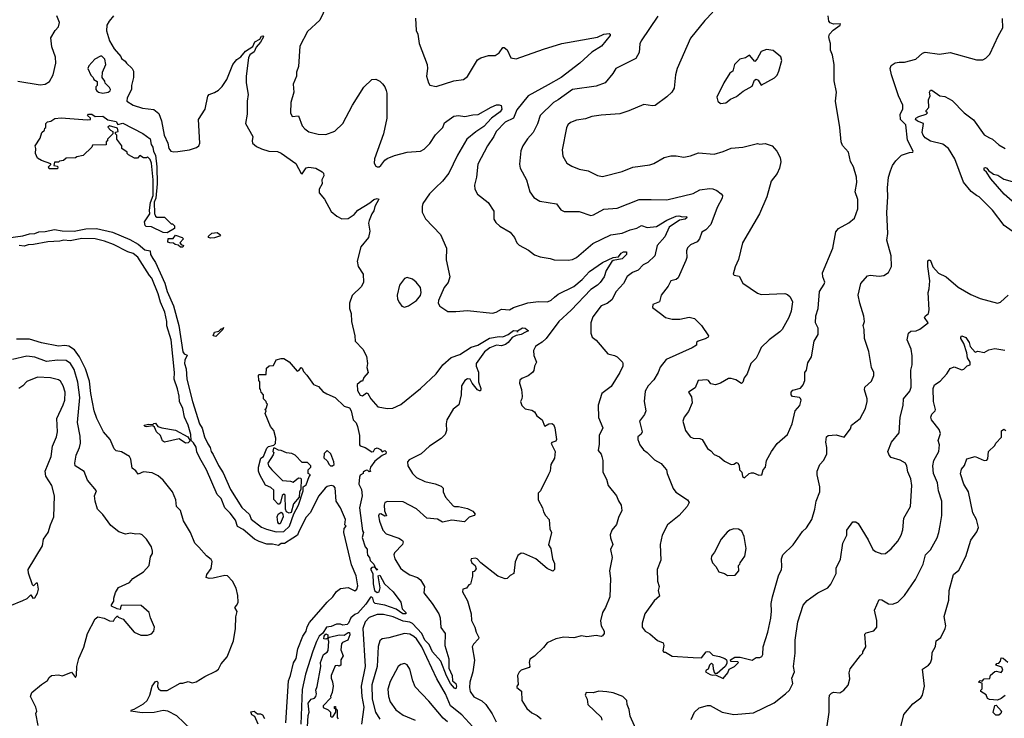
# Model space of a CAD drawing. Extents: x 1245432 to 1420865, y 606325 to 671314.
# Tile 166 of 256: x 1320960 to 1328468, y 643789 to 649116. Entities that reach past the tile are written whole.
import ezdxf

# ---------------------------------------------------------------- set-up
doc = ezdxf.new("R2010")
doc.units = 0

msp = doc.modelspace()

# ---------------------------------------------------------------- linework, layer by layer
at = {"layer": '0CON20XD'}
for points in [[(1323299.8, 649220.2), (1323248.3, 649111.7), (1323154.5, 649025.5), (1323095.6, 648915), (1323085, 648760), (1323071.2, 648715), (1323070, 648685), (1323045.7, 648625), (1323050.5, 648565), (1323027.5, 648485), (1323026, 648405), (1323037.5, 648377.5), (1323085, 648383.3), (1323115, 648308.1), (1323135, 648283.1), (1323165, 648262.2), (1323235, 648244.4), (1323295, 648241.9), (1323363.6, 648266.4), (1323424.6, 648325.4), (1323497.7, 648465), (1323585, 648601.9), (1323645, 648660), (1323675, 648662.2), (1323706.4, 648646.4), (1323726.6, 648626.6), (1323744.2, 648604.2), (1323755.6, 648575.6), (1323760, 648555), (1323759.1, 648365), (1323733.8, 648245), (1323664.2, 648055), (1323661.7, 648021.7), (1323675, 648000), (1323685, 647993.3), (1323700, 647995), (1323715, 648003.3), (1323745.5, 648044.5), (1323762.6, 648057.4), (1323818.6, 648081.4), (1323865, 648093.5), (1323915, 648105.6), (1324015, 648114.5), (1324045, 648128.6), (1324088.5, 648171.5), (1324130.9, 648239.1), (1324185.8, 648294.2), (1324199.2, 648330.8), (1324269.7, 648380.3), (1324305, 648385.7), (1324355, 648379.2), (1324415, 648392), (1324455, 648392.9), (1324555, 648450), (1324595, 648466.1), (1324615, 648468.4), (1324631.4, 648461.4), (1324637.6, 648435), (1324624.8, 648415), (1324556.4, 648365), (1324498.4, 648301.6), (1324437.6, 648262.4), (1324369.1, 648205), (1324297.5, 648082.5), (1324232.5, 647945), (1324184.3, 647885), (1324130.8, 647835), (1324085, 647789.2), (1324034.3, 647715.7), (1324027.7, 647692.3), (1324027.7, 647647.7), (1324055, 647598.8), (1324168.8, 647478.8), (1324213.8, 647375), (1324211.2, 647285), (1324240, 647155), (1324227, 647113), (1324197.5, 647075), (1324152.5, 646975), (1324150, 646955), (1324162.5, 646932.5), (1324225, 646892.5), (1324285, 646890.8), (1324375, 646900), (1324565, 646878.9), (1324593.1, 646886.9), (1324635, 646910), (1324695, 646904.2), (1324725, 646922.9), (1324835, 646956.7), (1324915, 646967.1), (1324985, 646966.1), (1325011.7, 646978.3), (1325038.3, 647001.8), (1325066.7, 647023.3), (1325185, 647080.7), (1325247.8, 647135), (1325305, 647196.9), (1325405, 647263.8), (1325485, 647301.8), (1325525, 647308.8), (1325546.8, 647335), (1325565, 647345.2), (1325587.1, 647347.1), (1325587.5, 647325), (1325555, 647291.9), (1325485, 647279.6), (1325475, 647271.3), (1325431.9, 647205), (1325416.6, 647155), (1325385, 647112.5), (1325365, 647091.8), (1325315, 647059.6), (1325165, 646901.8), (1325070.5, 646815), (1324975, 646685.7), (1324945, 646657.8), (1324912.1, 646637.9), (1324894.4, 646625), (1324878.6, 646595), (1324879.2, 646555), (1324902, 646505), (1324886.7, 646475), (1324879.5, 646440.5), (1324870, 646425), (1324838.3, 646401.7), (1324789.3, 646380.7), (1324773, 646367), (1324771.2, 646345), (1324785.9, 646295.9), (1324792, 646245), (1324790, 646225), (1324778, 646205), (1324789.4, 646175), (1324815, 646148.1), (1324865, 646139.4), (1324885.7, 646125.7), (1324904, 646095), (1324944.1, 646064.1), (1324960.7, 646020.7), (1324965, 646017.5), (1324995, 646033.8), (1325018.3, 646038.3), (1325030.7, 646030.7), (1325040, 646005), (1325053.8, 645915), (1325047.5, 645902.5), (1325016.7, 645893.3), (1325013.3, 645885), (1325043, 645823), (1325038.3, 645771.7), (1325009.2, 645725), (1325003.8, 645675), (1324991.7, 645648.3), (1324932.5, 645525), (1324913.3, 645505), (1324913.8, 645455), (1324946.7, 645395), (1324953.3, 645365), (1324968.8, 645335), (1324996.2, 645305), (1325001.2, 645235), (1325015.7, 645205.7), (1324991.2, 645111.2), (1325011.2, 645085), (1325022.9, 645005), (1325039.3, 644969.3), (1325038.1, 644925), (1325025, 644911.9), (1324981.8, 644931.8), (1324895, 645005.5), (1324805, 645045.8), (1324785, 645048), (1324759.3, 645030.7), (1324738.3, 644981.7), (1324727.3, 644892.7), (1324700.7, 644879.3), (1324677.5, 644855), (1324662.3, 644852.3), (1324605, 644873.8), (1324475.9, 644975.9), (1324447.5, 645005), (1324435, 645010), (1324402.5, 645005), (1324400, 644995), (1324407.5, 644975), (1324432.5, 644955), (1324441.7, 644928.3), (1324425, 644910), (1324413, 644907), (1324413.6, 644873.6), (1324397.5, 644812.5), (1324384.1, 644805.9), (1324367.1, 644782.9), (1324340, 644775), (1324335.8, 644755), (1324375.7, 644685), (1324401.9, 644585), (1324405.6, 644535), (1324431.1, 644485), (1324440.7, 644445), (1324460, 644405), (1324459.4, 644395), (1324420, 644355), (1324409.1, 644335), (1324428.3, 644231.7), (1324414.6, 644145), (1324393.2, 644065), (1324389.3, 644025), (1324394.7, 643994.7), (1324424.1, 643954.1), (1324485, 643922.5), (1324513.5, 643895), (1324562.9, 643822.9), (1324592.6, 643762.6)], [(1326245, 649173.8), (1326185, 649111.2), (1326074, 648975), (1325974, 648745), (1325960, 648695), (1325950, 648595), (1325933.8, 648565), (1325895, 648528), (1325805, 648462.5), (1325785, 648459.2), (1325719.1, 648470.9), (1325605, 648420.6), (1325535, 648398.9), (1325395, 648388.9), (1325322.8, 648377.2), (1325275, 648361.4), (1325205, 648350.9), (1325158.8, 648331.2), (1325140.8, 648315), (1325128.7, 648291.3), (1325095.9, 648124.1), (1325102, 648075), (1325133.2, 648023.2), (1325169.7, 647999.7), (1325225, 647977.5), (1325295, 647964.2), (1325365, 647927.5), (1325405, 647920), (1325555, 647959.2), (1325635, 647992.2), (1325765, 648010.6), (1325795, 648020.6), (1325875, 648064.4), (1325925, 648079.4), (1325965, 648079.2), (1326025, 648068.8), (1326075, 648077.5), (1326135, 648100.6), (1326255, 648092.2), (1326325, 648110.6), (1326385, 648137.5), (1326475, 648143.1), (1326585, 648173.3), (1326605, 648166.2), (1326645, 648171.2), (1326697.5, 648155), (1326733.3, 648115), (1326758.8, 648065), (1326763.6, 648033.6), (1326754, 647985), (1326736.9, 647943.1), (1326689.2, 647885), (1326658, 647765), (1326602.2, 647635), (1326472.5, 647415), (1326441.2, 647288.8), (1326415, 647232.5), (1326401.2, 647175), (1326408, 647168), (1326445, 647161.4), (1326475, 647106.2), (1326585, 647030), (1326615, 647021.2), (1326795, 647028), (1326815, 647020), (1326835, 647002.5), (1326853.3, 646965), (1326843.8, 646895), (1326823.9, 646846.1), (1326773.8, 646755), (1326756.7, 646735), (1326674.4, 646675.6), (1326614.1, 646615.9), (1326596.7, 646576.7), (1326576.7, 646535), (1326534.3, 646495.7), (1326506, 646415), (1326484.5, 646385.5), (1326475, 646353.3), (1326465, 646342), (1326420.3, 646370.3), (1326385, 646381.4), (1326365, 646379.2), (1326305, 646344.2), (1326265, 646333.3), (1326229.3, 646339.3), (1326213.3, 646365), (1326200.3, 646370.3), (1326134.2, 646365), (1326111.7, 646308.3), (1326060, 646275), (1326081.7, 646241.7), (1326088, 646195), (1326060.2, 646129.8), (1326026.2, 646085), (1326016.7, 646055), (1326038, 645985), (1326073.8, 645935), (1326095, 645924.2), (1326145, 645922.5), (1326165, 645916), (1326205, 645846.2), (1326229.7, 645829.7), (1326255, 645800.8), (1326295, 645782), (1326335, 645750), (1326385, 645724.2), (1326405, 645727.1), (1326425, 645739.2), (1326435, 645736), (1326446.3, 645716.3), (1326450, 645685), (1326467.5, 645665), (1326472.3, 645632.3), (1326485.9, 645624.1), (1326522.5, 645655), (1326539.3, 645660.7), (1326555, 645660), (1326595, 645642.5), (1326620, 645645), (1326630, 645685), (1326646.2, 645705), (1326654.2, 645755), (1326694, 645825), (1326735.6, 645884.4), (1326815, 645953.3), (1326851.2, 646035), (1326874.2, 646135), (1326907.8, 646175), (1326918.2, 646215), (1326915, 646228), (1326905, 646235.6), (1326852.3, 646242.3), (1326843.5, 646255), (1326842.4, 646275), (1326855, 646291.1), (1326915, 646306.2), (1326935, 646333.3), (1326948, 646365), (1326946, 646425), (1326958.6, 646445), (1326969.7, 646500.3), (1326997.5, 646545), (1327018, 646665), (1327049.2, 646715), (1327048.8, 646765), (1327028, 646805), (1327030.5, 646859.5), (1327048.8, 646915), (1327058.8, 647045), (1327095, 647100), (1327100, 647115), (1327084, 647155), (1327082.9, 647185), (1327161.4, 647375), (1327182.3, 647497.7), (1327202.5, 647525), (1327283.6, 647566.4), (1327325, 647602.5), (1327351.9, 647675), (1327350, 647745), (1327331.4, 647805), (1327343.1, 647875), (1327340.8, 647915), (1327318, 647995), (1327294, 648035), (1327278.8, 648105), (1327235, 648156.7), (1327223.8, 648185), (1327213.8, 648295), (1327180, 648495), (1327188.8, 648565), (1327170.3, 648650.3), (1327171.2, 648775), (1327157.5, 648845), (1327142.5, 648885), (1327142.5, 648935), (1327135, 648960), (1327130, 648985), (1327133.8, 649005), (1327163.8, 649036.2), (1327217.5, 649075), (1327220, 649085), (1327165, 649081.4), (1327141.3, 649091.3), (1327128.8, 649105), (1327123.8, 649145)], [(1320945, 648646.8), (1321115, 648620.9), (1321155, 648624.5), (1321187.8, 648645), (1321214.6, 648695), (1321234.4, 648785), (1321231.7, 648831.7), (1321205, 648910), (1321197, 648977), (1321230, 649035), (1321255, 649062.5), (1321264, 649095), (1321243.8, 649145)], [(1321675, 649146.7), (1321641.2, 649105), (1321624, 649075), (1321621.2, 649031.2), (1321644.1, 648954.1), (1321680, 648895), (1321730, 648835), (1321735, 648820), (1321765, 648800), (1321773.6, 648783.6), (1321817.5, 648745), (1321827.5, 648725), (1321827.5, 648675), (1321812.5, 648615), (1321812.5, 648585), (1321780.5, 648519.5), (1321777.5, 648495), (1321825, 648464.6), (1321897.4, 648442.6), (1321982.2, 648432.2), (1322020.2, 648400.2), (1322042.5, 648345), (1322061.3, 648235), (1322090.6, 648175), (1322096.7, 648135), (1322112, 648115), (1322135, 648108.1), (1322165, 648111.1), (1322255, 648124.5), (1322307.4, 648142.6), (1322326, 648155), (1322333.1, 648175), (1322323.3, 648355), (1322374.3, 648435), (1322395, 648532.5), (1322405, 648546.7), (1322445, 648560), (1322475, 648578.8), (1322505, 648608), (1322538.9, 648661.1), (1322586.4, 648773.6), (1322616.2, 648813.8), (1322645, 648833.3), (1322682.6, 648877.4), (1322737, 648913), (1322751.7, 648948.3), (1322791.2, 648968.8), (1322805, 648990), (1322815, 648993.8), (1322818.2, 648985), (1322795.4, 648944.6), (1322763.4, 648906.6), (1322748.9, 648871.1), (1322715, 648848.8), (1322704.4, 648825), (1322686.2, 648685), (1322686, 648635), (1322701.4, 648545), (1322694.4, 648495), (1322694.6, 648395), (1322682.2, 648325), (1322738.8, 648225), (1322731.7, 648191.7), (1322734.3, 648174.3), (1322765, 648148.8), (1322802.7, 648132.7), (1322860, 648115), (1322925, 648110.5), (1322955, 648097.8), (1323065, 648020), (1323105, 647943.8), (1323115, 647940), (1323143.4, 647986.6), (1323165, 647992.5), (1323217.5, 647985), (1323267.5, 647955), (1323277.5, 647945), (1323280, 647925), (1323263.8, 647895), (1323266.2, 647865), (1323243.3, 647825), (1323242.5, 647795), (1323285, 647747.5), (1323334.5, 647654.5), (1323377.6, 647617.6), (1323417.4, 647597.4), (1323465, 647600), (1323509.4, 647630.6), (1323539.4, 647665), (1323631.1, 647718.9), (1323660, 647745), (1323685, 647752.5), (1323697.5, 647747.5), (1323668, 647692), (1323661.1, 647658.9), (1323644, 647635), (1323624, 647585), (1323620, 647565), (1323628.8, 647505), (1323620, 647455), (1323560, 647385), (1323533.9, 647276.1), (1323541.2, 647235), (1323578.8, 647175), (1323581.2, 647115), (1323567.3, 647082.7), (1323495, 647012.5), (1323475.8, 646955), (1323476.1, 646913.9), (1323487.1, 646875), (1323490.8, 646815), (1323515.8, 646705), (1323518.8, 646665), (1323575.7, 646605), (1323605, 646550), (1323611.2, 646495), (1323606.7, 646465), (1323617.5, 646425), (1323585, 646387.5), (1323575, 646360), (1323565, 646360), (1323532.5, 646335), (1323535, 646290), (1323555, 646252.5), (1323575, 646247.5), (1323605, 646270), (1323615, 646266.7), (1323638.2, 646225), (1323690.6, 646165), (1323765, 646151.1), (1323805, 646153.6), (1323865, 646183.1), (1324015, 646303.3), (1324134.5, 646415.5), (1324186.5, 646483.5), (1324249.5, 646540.5), (1324315, 646562.2), (1324401.9, 646618.1), (1324453.3, 646635), (1324542.7, 646687.3), (1324615, 646700.8), (1324645, 646697.3), (1324685, 646716.2), (1324725, 646745.3), (1324752.5, 646745), (1324755, 646733.3), (1324756.7, 646745), (1324795, 646765.5), (1324815, 646764.6), (1324839.4, 646745), (1324815.7, 646734.3), (1324784, 646715), (1324745, 646709.1), (1324715, 646693.4), (1324685.5, 646654.5), (1324665, 646638.8), (1324635, 646630.4), (1324595, 646634.5), (1324545, 646614.8), (1324505.3, 646585), (1324440, 646495), (1324440.9, 646475), (1324458.2, 646428.2), (1324458.8, 646355), (1324476.7, 646305), (1324475, 646286), (1324465, 646285.3), (1324450, 646295), (1324410, 646345), (1324395, 646375.5), (1324375, 646378.1), (1324354.6, 646365.4), (1324329.4, 646325), (1324327.1, 646255), (1324309.1, 646180.9), (1324265, 646147.5), (1324216.9, 646065), (1324211.5, 646035), (1324215.6, 645985), (1324205, 645954.3), (1324175, 645922.5), (1324084.8, 645865.2), (1324020.6, 645805), (1323930.6, 645759.4), (1323917.4, 645745), (1323920.8, 645715), (1323955, 645657.1), (1323985, 645624.6), (1324048.8, 645595), (1324128.5, 645578.5), (1324175, 645560), (1324188, 645545), (1324190, 645515), (1324205.7, 645475), (1324265, 645410.6), (1324275, 645404.2), (1324305, 645404.3), (1324375, 645388), (1324415, 645370), (1324433.3, 645345), (1324426.7, 645335), (1324386.1, 645323.9), (1324352.5, 645287.5), (1324255, 645299.5), (1324185, 645284.1), (1324145, 645307.8), (1324065, 645314.3), (1323986.6, 645386.6), (1323885, 645438.9), (1323765, 645441.8), (1323745.4, 645434.6), (1323739.1, 645415), (1323742.1, 645372.1), (1323757.3, 645332.7), (1323745, 645331.4), (1323715, 645347.8), (1323700, 645345), (1323695.6, 645334.4), (1323703.3, 645293.3), (1323729.2, 645225), (1323755, 645195.5), (1323852.1, 645162.1), (1323878.8, 645145), (1323883.8, 645135), (1323878.8, 645115), (1323818, 645052), (1323813.9, 645035), (1323820.4, 645005), (1323864.7, 644934.7), (1323885, 644915.6), (1323935, 644884.5), (1323992.2, 644862.2), (1324015, 644844.3), (1324045.6, 644795), (1324041.4, 644745), (1324105.2, 644665.2), (1324155.9, 644585), (1324165.3, 644554.7), (1324171.7, 644481.7), (1324203.3, 644435), (1324201.1, 644345), (1324232.3, 644242.3), (1324232.9, 644172.9), (1324258.5, 644115), (1324260.6, 644075), (1324285, 644054.2), (1324291.9, 644035), (1324285, 644013.3), (1324275, 644018.8), (1324245, 644054.3), (1324215, 644113.1), (1324171.1, 644225), (1324106.9, 644295), (1324082.5, 644352.5), (1324048.8, 644385), (1324026.3, 644435), (1323955, 644513), (1323935, 644522.2), (1323885, 644530.3), (1323806.6, 644563.4), (1323735, 644581.1), (1323685, 644582.1), (1323625, 644556.8), (1323595, 644525.9), (1323577.5, 644475), (1323593.5, 644185), (1323564.8, 644034.8), (1323569.2, 643955), (1323583.1, 643875), (1323566.4, 643745)], [(1323977.7, 649127.7), (1323984.2, 649035), (1323995.8, 649005), (1324006, 648935), (1324066, 648775), (1324068.8, 648745), (1324062, 648685), (1324076.1, 648636.1), (1324087.5, 648617.5), (1324135, 648606.2), (1324270.9, 648649.1), (1324345, 648659.2), (1324375, 648684.2), (1324449.8, 648810.2), (1324476, 648826), (1324535, 648842.9), (1324585.5, 648844.5), (1324615.5, 648864.5), (1324645, 648903.3), (1324655, 648903.8), (1324677, 648887), (1324704.5, 648824.5), (1324745, 648816.7), (1324955, 648892.1), (1325095, 648933.6), (1325365, 648984), (1325415, 649005.8), (1325455, 649011.2), (1325463.3, 649005), (1325462, 648995), (1325395.5, 648914.5), (1325321.8, 648868.2), (1325230, 648785), (1325088.2, 648675), (1324989.3, 648620.7), (1324837.9, 648535), (1324750.5, 648429.5), (1324725.2, 648364.8), (1324662.2, 648335), (1324593.8, 648265), (1324575.6, 648225), (1324526.9, 648155), (1324452.9, 648015), (1324444.2, 647915), (1324428, 647855), (1324430, 647825), (1324450, 647785), (1324532.1, 647722.1), (1324575.7, 647655.7), (1324575.8, 647595), (1324590.3, 647570.3), (1324621.4, 647541.4), (1324698.8, 647495), (1324733.8, 647455), (1324752, 647415), (1324768.3, 647398.3), (1324838.7, 647358.7), (1324885, 647323.8), (1324928.3, 647308.3), (1325005, 647296.2), (1325035, 647284), (1325143.2, 647283.2), (1325175, 647288.6), (1325205, 647302.5), (1325331.2, 647408.8), (1325466.7, 647475), (1325555, 647488.2), (1325615, 647514.5), (1325665, 647526.7), (1325702.5, 647547.5), (1325745, 647531.5), (1325815, 647538.6), (1325895, 647587.4), (1325965, 647618.7), (1325985, 647620.8), (1326015, 647612.5), (1326045.6, 647615.6), (1326048.4, 647605), (1326035, 647596.1), (1325992.4, 647587.6), (1325912.4, 647535), (1325880.4, 647459.6), (1325822, 647395), (1325803.3, 647315), (1325748.8, 647265), (1325713.2, 647246.8)], [(1325825, 649142.5), (1325697.8, 648955), (1325687.9, 648932.1), (1325683.3, 648865), (1325658.8, 648821.2), (1325505, 648744), (1325483.8, 648705), (1325425.5, 648634.5), (1325355, 648610), (1325176.2, 648585), (1325065, 648505.6), (1325030.8, 648485), (1324930, 648385), (1324907.6, 648322.4), (1324875, 648256.7), (1324831.8, 648208.2), (1324796.6, 648153.4), (1324782.4, 648117.6), (1324770.8, 648015), (1324775.8, 647985), (1324825.7, 647895), (1324851.2, 647805), (1324881.7, 647761.7), (1324925, 647732.9), (1325052.7, 647712.7), (1325087.3, 647667.3), (1325113, 647653), (1325225, 647654), (1325315, 647624.3), (1325335, 647629.4), (1325415, 647672.5), (1325515, 647679.4), (1325683.8, 647746.2), (1325775, 647745.6), (1325895, 647743.1), (1326095, 647791.5), (1326145, 647818.8), (1326218.8, 647828.8), (1326245, 647826), (1326275, 647813.8), (1326309.7, 647789.7), (1326318, 647775), (1326315.8, 647755), (1326279.5, 647685), (1326231.4, 647555), (1326192, 647515), (1326161.4, 647495), (1326142.5, 647445), (1326125, 647421.5), (1326075, 647400.6), (1326053, 647377), (1326045.3, 647355), (1326046.3, 647303.7), (1326040.7, 647279.3), (1325982.3, 647147.7), (1325965.6, 647134.4), (1325926.1, 647123.9), (1325905.8, 647085), (1325850.8, 647015), (1325838.8, 646965), (1325787.5, 646945), (1325785, 646922.5), (1325857.4, 646867.4), (1325885, 646844.5), (1325935, 646832.7), (1325995, 646832.2), (1326065, 646848.6), (1326105, 646837.1), (1326158.8, 646785), (1326211.2, 646705), (1326210, 646695), (1326187.9, 646682.1), (1326132.5, 646665), (1326120, 646655), (1326120, 646635), (1326086.7, 646615), (1325890.8, 646525), (1325845, 646466.2), (1325829.4, 646425), (1325795, 646371.2), (1325752.9, 646325), (1325730, 646285), (1325720.6, 646205), (1325734.4, 646135), (1325724.4, 646105), (1325686.9, 646055), (1325705.8, 645974.2), (1325698.8, 645955), (1325674, 645935), (1325672.9, 645915), (1325689.2, 645875), (1325715.7, 645835.7), (1325745, 645816.2), (1325801.2, 645761.2), (1325851.7, 645731.7), (1325875, 645703.3), (1325893.3, 645685), (1325896.2, 645655), (1325942.7, 645542.7), (1325964.2, 645514.2), (1326053.3, 645455), (1326064, 645435), (1326049.2, 645405), (1325988.6, 645335), (1325900.8, 645265), (1325858, 645185), (1325844.2, 645115), (1325850, 644995), (1325821.2, 644925), (1325822.9, 644835), (1325836, 644795), (1325828, 644765), (1325839.3, 644720.7), (1325797.5, 644685), (1325727.5, 644585), (1325706.7, 644515), (1325707.5, 644485), (1325730, 644455), (1325765, 644433.8), (1325822.7, 644382.7), (1325866.2, 644365), (1325871.2, 644345), (1325864, 644304), (1325873, 644293), (1325885, 644292.5), (1325935, 644264), (1326095, 644252.5), (1326159.5, 644250.5), (1326194.4, 644295), (1326205, 644298.2), (1326221.2, 644295), (1326245, 644270), (1326295, 644261.4), (1326336.7, 644245), (1326350, 644235), (1326352.5, 644225), (1326351.7, 644208.3), (1326340, 644185), (1326278.3, 644131.7), (1326261.7, 644131.7), (1326250, 644165), (1326247, 644197), (1326235, 644210), (1326220, 644195), (1326210, 644165), (1326193.6, 644156.4), (1326190, 644145), (1326225, 644123.8), (1326245, 644117.5), (1326265, 644120), (1326325, 644092.5), (1326360, 644135), (1326370, 644165), (1326410, 644185), (1326440, 644215), (1326435, 644220), (1326381.7, 644221.7), (1326380, 644235), (1326412.5, 644255), (1326455, 644256), (1326545, 644232.5), (1326575, 644254), (1326605, 644254), (1326618.3, 644261.7), (1326625.8, 644275), (1326630, 644335), (1326665.8, 644445), (1326688.3, 644551.7), (1326693.9, 644606.1), (1326690.8, 644665), (1326700, 644715), (1326745.5, 644874.5), (1326769.2, 644925), (1326772, 644945), (1326768.6, 645005), (1326779.2, 645035), (1326856.8, 645113.2), (1326928.8, 645215), (1326959.3, 645240.7), (1327000.8, 645305), (1327024.4, 645385), (1327033.1, 645445), (1327061.4, 645515), (1327061.4, 645555), (1327040.8, 645645), (1327040, 645675), (1327061.2, 645725), (1327091.7, 645758.3), (1327115.8, 645805), (1327115.7, 645855), (1327107.1, 645895), (1327111.2, 645935), (1327125, 645945.8), (1327185, 645951.2), (1327246.2, 645933.8), (1327295, 645997.5), (1327303.8, 646025), (1327368.8, 646075), (1327408.9, 646151.1), (1327422.9, 646205), (1327422.9, 646225), (1327402, 646295), (1327404, 646315), (1327455, 646361.2), (1327472.3, 646402.3), (1327471.9, 646425), (1327455.8, 646464.2), (1327436, 646586), (1327400.9, 646685), (1327399.5, 646755), (1327392.5, 646785), (1327401.2, 646815), (1327397.5, 646855), (1327365.9, 646955.9), (1327354, 647015), (1327373.3, 647105), (1327425, 647162), (1327445, 647169.2), (1327515, 647160), (1327550, 647165), (1327585, 647187.5), (1327606.8, 647233.2), (1327604.4, 647315.6), (1327572.9, 647435), (1327580, 647485), (1327571.5, 647645), (1327581.1, 647765), (1327577.1, 647835), (1327586, 647915), (1327600, 647965), (1327616, 648005), (1327640.6, 648039.4), (1327685, 648084), (1327745, 648103.8), (1327770, 648105), (1327773.3, 648115), (1327728.8, 648198.8), (1327716.2, 648315), (1327676.2, 648356.1), (1327672.9, 648395), (1327694.7, 648435), (1327693.4, 648463.4), (1327661.8, 648535), (1327608, 648695), (1327598.8, 648745), (1327605, 648767.5), (1327635, 648786.2), (1327666.4, 648793.6), (1327707.7, 648792.3), (1327792.5, 648815), (1327845, 648860), (1327865, 648868.6), (1327975, 648853.3), (1328055, 648866.7), (1328255, 648810), (1328305, 648809.4), (1328327.9, 648822.1), (1328356.6, 648853.4), (1328424.5, 648995.5), (1328456, 649055), (1328454.5, 649125.5)], [(1326305, 648477.5), (1326345, 648482.5), (1326379.3, 648510.7), (1326425, 648530), (1326477.7, 648572.3), (1326545, 648610), (1326564.3, 648655), (1326575, 648664), (1326592, 648655), (1326615, 648617.5), (1326715.8, 648674.2), (1326735.8, 648694.2), (1326748.8, 648725), (1326771.2, 648805), (1326765, 648832.5), (1326705, 648882.5), (1326655, 648890), (1326615, 648873.8), (1326583.2, 648816.8), (1326565, 648797.5), (1326525, 648846.7), (1326493.9, 648826.1), (1326452.5, 648815), (1326411.2, 648775), (1326397.5, 648725), (1326375, 648707.5), (1326328.8, 648635), (1326276.7, 648525), (1326282.5, 648495), (1326305, 648477.5)], [(1321595, 648556.7), (1321635, 648563.3), (1321650, 648575), (1321652.5, 648585), (1321645, 648600), (1321611.7, 648631.7), (1321608.3, 648648.3), (1321590, 648675), (1321592.5, 648715), (1321617.5, 648775), (1321610, 648815), (1321587, 648837), (1321575, 648837.5), (1321532.5, 648815), (1321487.5, 648765), (1321480, 648745), (1321503, 648693), (1321520, 648675), (1321525, 648660), (1321550, 648645), (1321550, 648615), (1321540, 648605), (1321540, 648585), (1321547.5, 648575), (1321560, 648565), (1321595, 648556.7)], [(1328528.6, 647505), (1328466, 647546), (1328377.1, 647665), (1328277.5, 647765), (1328255, 647775.6), (1328215.3, 647805.3), (1328157.9, 647877.9), (1328090.5, 648055), (1328041.9, 648135), (1327998, 648168), (1327905, 648189.5), (1327863.5, 648215), (1327848.5, 648235), (1327842.9, 648255), (1327852, 648325), (1327805, 648341.4), (1327791.6, 648355), (1327792.1, 648365), (1327815, 648379), (1327873.3, 648395), (1327882.5, 648405), (1327873.3, 648415), (1327873.3, 648425), (1327893, 648447), (1327890.9, 648505), (1327902.2, 648535), (1327897.8, 648565), (1327905, 648578.9), (1327915, 648577.8), (1327977.5, 648535), (1328015, 648531.2), (1328070.5, 648500.5), (1328162.9, 648405), (1328233.3, 648353.3), (1328315, 648238.8), (1328354.4, 648214.4), (1328376.7, 648205), (1328425, 648161.2), (1328473.3, 648135)], [(1322085, 647490), (1322055, 647493.3), (1321965, 647536.7), (1321925, 647539.4), (1321916.5, 647546.5), (1321912.5, 647575), (1321952.9, 647635), (1321948.9, 647665), (1321956.6, 647723.4), (1321978.8, 647775), (1321977.5, 647895), (1321965, 648022.5), (1321955, 648050), (1321935, 648070), (1321927.5, 648062.5), (1321905, 648062.5), (1321875, 648080), (1321858.3, 648061.7), (1321835, 648060), (1321790, 648085), (1321780, 648095), (1321780, 648105), (1321740, 648135), (1321740, 648155), (1321700, 648205), (1321700, 648235), (1321690, 648245), (1321691.7, 648258.3), (1321710, 648265), (1321705, 648290), (1321645.9, 648305.9), (1321632.5, 648297.5), (1321653.6, 648273.6), (1321670, 648265), (1321670, 648245), (1321630, 648205), (1321628.3, 648191.7), (1321620, 648185), (1321618.3, 648161.7), (1321515, 648160), (1321510, 648145), (1321445, 648080), (1321395, 648070), (1321385, 648062.5), (1321315, 648060), (1321295, 648042.5), (1321263, 648037), (1321255, 648030), (1321225, 648030), (1321220, 648005), (1321248.3, 647998.3), (1321250, 647985), (1321245, 647980), (1321185, 647980), (1321180, 647995), (1321198.3, 648011.7), (1321198.3, 648018.3), (1321125, 648042.5), (1321095, 648060), (1321080, 648095), (1321082.5, 648135), (1321077.5, 648155), (1321117, 648213), (1321130, 648255), (1321150, 648275), (1321151.7, 648288.3), (1321160, 648295), (1321160, 648325), (1321171.7, 648338.3), (1321197, 648343), (1321228.3, 648361.7), (1321275, 648367.5), (1321475, 648352.5), (1321500, 648355), (1321500, 648365), (1321477.5, 648385), (1321484.3, 648395.7), (1321510, 648395), (1321535, 648378), (1321595, 648381.5), (1321631.9, 648351.9), (1321695, 648339.2), (1321708.3, 648318.3), (1321747.5, 648327.5), (1321898.3, 648248.3), (1321955, 648206.9), (1321963.1, 648165), (1321975.2, 648145.2), (1321981.2, 648111.2), (1321995, 648083.3), (1322005.4, 647995), (1322009.4, 647865), (1321998, 647755), (1321985.7, 647725), (1321988, 647638), (1321995, 647617.5), (1322005, 647610), (1322065, 647610), (1322115, 647560), (1322125, 647560), (1322140, 647545), (1322140, 647525), (1322085, 647490)], [(1328607.5, 647665), (1328465.8, 647785.8), (1328365, 647902), (1328333.1, 647953.1), (1328315, 647970), (1328315, 647986.2), (1328325, 647990), (1328333.8, 647985), (1328346.9, 647966.9), (1328385, 647939.4), (1328419.6, 647929.6), (1328465, 647899.1), (1328545, 647877.5)], [(1320815, 647445.9), (1320985, 647467.5), (1321035, 647483.1), (1321075, 647484.8), (1321105, 647498.9), (1321155, 647501.4), (1321225, 647516.2), (1321285, 647505.3), (1321376.2, 647503.8), (1321465, 647522.5), (1321545, 647524.6), (1321667, 647497), (1321801, 647441), (1321864.1, 647404.1), (1321915, 647362.2), (1321955, 647354.3), (1321958.4, 647325), (1321974.2, 647295), (1321995, 647264.5), (1322066.7, 647106.7), (1322084.2, 647045), (1322132.7, 646935), (1322173.3, 646785), (1322204.1, 646584.1), (1322215, 646567.8), (1322237.2, 646557.2), (1322219.1, 646520.9), (1322217.6, 646495), (1322228.1, 646455), (1322235.5, 646374.5), (1322277.3, 646205), (1322330, 646035), (1322350.5, 646000.5), (1322370, 645935), (1322393.3, 645883.3), (1322413.5, 645855), (1322419.7, 645825), (1322435, 645800.4), (1322475, 645718.1), (1322511.3, 645661.3), (1322566.6, 645535), (1322655, 645395.8), (1322712.3, 645342.3), (1322725, 645308.9), (1322805, 645247.8), (1322841.1, 645231.1), (1322915, 645211.6), (1322975, 645212.9), (1323017.8, 645255), (1323050.7, 645349.3), (1323086.6, 645415), (1323121.2, 645525), (1323122.5, 645555), (1323145, 645568.6), (1323166.7, 645633.3), (1323177.5, 645645), (1323160, 645655), (1323160, 645685), (1323180, 645705), (1323180, 645715), (1323155, 645740), (1323115, 645740), (1323060, 645795), (1323035, 645807.5), (1322995, 645812.5), (1322955, 645832.5), (1322933, 645833), (1322905, 645850), (1322895, 645850), (1322890, 645825), (1322897.5, 645815), (1322891.7, 645798.3), (1322852.5, 645735), (1322856.7, 645715), (1322882.5, 645685), (1322963, 645603), (1323025, 645597.5), (1323045, 645590), (1323085, 645622.5), (1323101.7, 645621.7), (1323107.5, 645615), (1323103.8, 645535), (1323094, 645515), (1323091.2, 645475), (1323048.6, 645425), (1323030.5, 645359.5), (1323015, 645353.8), (1322993.6, 645363.6), (1322986, 645385), (1322985, 645490), (1322975, 645497.5), (1322961.7, 645488.3), (1322947.5, 645435), (1322938.3, 645421.7), (1322931.7, 645421.7), (1322898.3, 645458.3), (1322898.3, 645528.3), (1322875, 645550), (1322835, 645567.5), (1322791.2, 645645), (1322781.2, 645675), (1322780, 645705), (1322798.3, 645771.7), (1322820, 645785), (1322845, 645850), (1322858.3, 645861.7), (1322898.3, 645871.7), (1322910, 645885), (1322912.5, 645925), (1322897.5, 645985), (1322872.5, 646015), (1322833, 646113), (1322840, 646135), (1322830, 646145), (1322838.3, 646151.7), (1322850, 646185), (1322841.7, 646191.7), (1322840, 646205), (1322820, 646225), (1322820, 646255), (1322800, 646275), (1322797, 646297), (1322790, 646305), (1322790, 646355), (1322782.5, 646365), (1322780, 646405), (1322785, 646410), (1322838.3, 646411.7), (1322841.7, 646458.3), (1322863, 646477), (1322895, 646480), (1322915, 646522.5), (1322955, 646532.5), (1322975, 646532.5), (1323015, 646507.5), (1323075, 646436.7), (1323089.5, 646440.5), (1323105, 646463.3), (1323115, 646458.8), (1323124.3, 646434.3), (1323148.8, 646405), (1323200, 646335), (1323238.3, 646318.3), (1323271.8, 646281.8), (1323302.4, 646262.4), (1323366.8, 646236.8), (1323435, 646170), (1323475, 646155.6), (1323486.4, 646135), (1323502.5, 646065), (1323525, 646042.5), (1323536.7, 646015), (1323550, 645945), (1323550, 645875), (1323556.1, 645866.1), (1323595, 645853.8), (1323645, 645822.5), (1323657.5, 645825), (1323667, 645843), (1323685, 645852.5), (1323710, 645840), (1323725, 645820), (1323745, 645832.5), (1323755, 645822.5), (1323752.5, 645805), (1323725, 645793.8), (1323668.7, 645751.3), (1323636.2, 645705), (1323630, 645685), (1323635, 645672.5), (1323625, 645667.5), (1323615, 645680), (1323605, 645682.5), (1323590, 645675), (1323580, 645665), (1323580, 645655), (1323557, 645643), (1323550.7, 645629.3), (1323545.6, 645575), (1323565.3, 645535.3), (1323570.4, 645485), (1323552, 645395), (1323575, 645220), (1323582.5, 645205), (1323572.5, 645167.5), (1323595, 645097.5), (1323608.8, 645078.8), (1323609.5, 645059.5), (1323612.7, 645032.7), (1323627.5, 645015), (1323633, 644993), (1323660, 644965), (1323670, 644940), (1323687.5, 644925), (1323685, 644920), (1323670, 644940), (1323655, 644942.5), (1323645, 644940), (1323633.9, 644926.1), (1323652.9, 644892.9), (1323655.8, 644814.2), (1323665, 644763.8), (1323685, 644748.1), (1323700, 644755), (1323704.2, 644765), (1323708, 644785), (1323693.3, 644875), (1323705, 644880), (1323742.5, 644815), (1323808.8, 644755), (1323866.2, 644675), (1323876, 644625), (1323904.2, 644595), (1323903.8, 644585), (1323881.1, 644585), (1323830.5, 644620.5), (1323745, 644653.3), (1323670.6, 644665), (1323660, 644675), (1323652.1, 644705), (1323645, 644713.5), (1323635, 644713.5), (1323600.5, 644659.5), (1323539.3, 644590.7), (1323515, 644580), (1323483.8, 644555), (1323467.5, 644515), (1323457.5, 644505), (1323425, 644500), (1323405, 644507.5), (1323375, 644507.8), (1323335, 644488.9), (1323299.1, 644485), (1323271.9, 644438.1), (1323244.5, 644415), (1323224.4, 644375), (1323195, 644302), (1323140.4, 644125), (1323115, 644010), (1323102.5, 643745)], [(1322990, 643755), (1323010, 644075), (1323025.6, 644115), (1323048.7, 644211.3), (1323066.9, 644245), (1323080.6, 644319.4), (1323117.9, 644415), (1323144.7, 644455), (1323152.9, 644487.1), (1323170.1, 644519.9), (1323275, 644638.9), (1323303.9, 644676.1), (1323347.5, 644715), (1323375, 644757.5), (1323405, 644780), (1323465, 644786.7), (1323515, 644761.2), (1323532, 644775), (1323539.6, 644800.4), (1323526.1, 644875), (1323490.8, 644960.7), (1323432, 645205), (1323433.6, 645236.4), (1323450, 645255), (1323440, 645265), (1323445.6, 645304.4), (1323406.5, 645395), (1323374, 645444), (1323365, 645546), (1323355, 645560.4), (1323335, 645564.6), (1323305, 645556.4), (1323288.5, 645545), (1323241.2, 645485), (1323175.5, 645355), (1323145, 645322.2), (1323089.3, 645215), (1323079.5, 645185), (1323043.6, 645163.6), (1322978.8, 645121.2), (1322955, 645121.5), (1322933.1, 645106.9), (1322886.7, 645116.7), (1322845, 645117.8), (1322785, 645136.7), (1322751.3, 645155), (1322665, 645229.6), (1322620.7, 645250.7), (1322605, 645300.8), (1322565, 645353.8), (1322524.4, 645394.4), (1322495, 645466.2), (1322466.4, 645496.4), (1322385, 645682.9), (1322332.3, 645772.3), (1322311.2, 645821.2), (1322305, 645856), (1322285, 645890), (1322266.4, 645906.4), (1322265, 645952.5), (1322245.3, 646025), (1322216.4, 646085), (1322205, 646151.2), (1322177.5, 646205), (1322176.5, 646245), (1322162.8, 646302.8), (1322137.1, 646375), (1322141.4, 646425), (1322113.9, 646675), (1322082.4, 646782.4), (1322082, 646815), (1322066.4, 646885), (1322032.5, 646962.5), (1322016.2, 647025), (1321968.7, 647145), (1321948.9, 647165), (1321861.8, 647305), (1321825, 647334), (1321785, 647345.3), (1321675, 647401.8), (1321606.7, 647426.8), (1321534.2, 647444.2), (1321435, 647449.2), (1321345, 647429.2), (1321295.8, 647434.2), (1321265, 647428.8), (1321175, 647423.4), (1321065, 647401.4), (1321025, 647400.8), (1320995, 647390), (1320955, 647394.6)], [(1322205, 647382.5), (1322185, 647382.5), (1322168.3, 647398.3), (1322145, 647402.5), (1322133.3, 647413.3), (1322105, 647414), (1322090.7, 647420.7), (1322093.3, 647446.7), (1322131.2, 647448.8), (1322147, 647473), (1322200, 647455), (1322210, 647445), (1322180, 647415), (1322191.7, 647401.7), (1322210, 647395), (1322205, 647382.5)], [(1322415, 647450), (1322400, 647455), (1322400, 647465), (1322425, 647488), (1322465, 647493.8), (1322490, 647475), (1322482.5, 647465), (1322445, 647454), (1322415, 647450)], [(1326080.7, 643780.7), (1326106.2, 643835), (1326140.3, 643869.7), (1326205, 643887.5), (1326224.1, 643885.9), (1326317.3, 643837.3), (1326405, 643818.2), (1326555, 643830), (1326712.1, 643907.9), (1326800, 643975), (1326830, 644005), (1326856.1, 644053.9), (1326848.1, 644095), (1326867.5, 644145), (1326860, 644185), (1326874.1, 644285.9), (1326873.1, 644385), (1326893.5, 644525), (1326935, 644651.2), (1326965, 644688.8), (1326992.7, 644707.3), (1327045, 644746), (1327122.5, 644785), (1327145, 644812.5), (1327185.5, 644894.5), (1327185.6, 644935), (1327218, 645002), (1327236.7, 645125), (1327266.9, 645185), (1327266.8, 645223.2), (1327313.6, 645286.4), (1327335, 645287.8), (1327352.5, 645275), (1327430.3, 645150.3), (1327465, 645077.5), (1327485, 645060.6), (1327535, 645043.8), (1327563.3, 645046.7), (1327605, 645081.2), (1327655, 645140), (1327680.8, 645185), (1327693.6, 645226.4), (1327703.1, 645315), (1327752.9, 645405), (1327762.2, 645565), (1327754.3, 645615), (1327731.4, 645668.6), (1327725, 645712.5), (1327714.4, 645734.4), (1327675, 645758.9), (1327605, 645777.1), (1327589.2, 645795), (1327580, 645825), (1327608.8, 645895), (1327667.5, 645965), (1327673.2, 646085), (1327697.2, 646175), (1327699.4, 646225), (1327746.9, 646285), (1327758.1, 646315), (1327755.7, 646445), (1327765.8, 646485.8), (1327765.8, 646554.2), (1327758.8, 646605), (1327726, 646675), (1327737.5, 646725), (1327755, 646742.5), (1327795, 646743.8), (1327825, 646756.2), (1327887.5, 646805), (1327860, 646845), (1327864, 646855), (1327890.8, 646875), (1327895.8, 646905), (1327888, 647035), (1327896, 647065), (1327899.4, 647125), (1327884.6, 647234.6), (1327885, 647276.7), (1327895, 647286.2), (1327905, 647281.2), (1327923, 647233), (1327965, 647182.5), (1328025, 647156), (1328115.6, 647075.6), (1328211.7, 647021.7), (1328285, 646990.6), (1328415.6, 646954.4), (1328438.3, 646961.7), (1328498, 647015)], [(1325713.2, 647246.8), (1325675, 647205.5), (1325632, 647188), (1325592.3, 647157.7), (1325565.3, 647105), (1325509.2, 647045), (1325475, 646979.5), (1325438.5, 646951.5), (1325394.5, 646935), (1325330.3, 646849.7), (1325314.2, 646805), (1325316, 646725), (1325326.2, 646695), (1325355, 646672), (1325445, 646567.5), (1325495, 646556.2), (1325516.7, 646545), (1325556, 646506), (1325560, 646495), (1325558.1, 646475), (1325536.2, 646425), (1325470.2, 646319.8), (1325399.2, 646265), (1325371.7, 646178.3), (1325372.6, 646082.6), (1325405.5, 646005.5), (1325379.5, 645945), (1325379.1, 645880.9), (1325371.7, 645831.7), (1325393.8, 645803.8), (1325400, 645785), (1325406.1, 645753.9), (1325406.2, 645665), (1325435, 645612.5), (1325448, 645565), (1325512, 645485), (1325525, 645447.5), (1325546, 645415), (1325551.2, 645375), (1325525, 645320), (1325511.7, 645268.3), (1325475.9, 645224.1), (1325462.7, 645187.3), (1325464.4, 645165), (1325482.5, 645115), (1325464.3, 645075.7), (1325478.5, 645015), (1325457.3, 644912.7), (1325465.7, 644855), (1325458.9, 644715), (1325426.9, 644635), (1325402.9, 644595), (1325388.3, 644531.7), (1325393.8, 644495), (1325416, 644455), (1325416, 644435), (1325405, 644417.5), (1325395, 644413.3), (1325355, 644420), (1325285, 644411.2), (1325245, 644418.8), (1325185, 644404), (1325108.3, 644408.3), (1325047.5, 644395), (1324982.5, 644365), (1324955, 644330), (1324885.6, 644264.4), (1324850.5, 644239.5), (1324844, 644215), (1324851.2, 644185), (1324845, 644176.7), (1324785, 644156.2), (1324767.7, 644142.3), (1324756.2, 644115), (1324761.7, 644048.3), (1324750, 644035), (1324750, 644025), (1324785.9, 643995.9), (1324790, 643925), (1324826.2, 643865), (1324865, 643830.8), (1324905, 643810.8), (1324935.5, 643785.5)], [(1323895, 646923.8), (1323925, 646934.2), (1323985.9, 646974.1), (1324016.1, 647013.9), (1324021.2, 647035), (1324016.7, 647075), (1323983.3, 647115), (1323955, 647136.7), (1323915, 647150), (1323895, 647143.3), (1323857.3, 647092.7), (1323838.8, 647015), (1323842, 646985), (1323855, 646957.5), (1323875, 646932.5), (1323895, 646923.8)], [(1322455, 646699.5), (1322436, 646705), (1322446.3, 646733.7), (1322477.5, 646742.5), (1322495, 646758.6), (1322510, 646760), (1322515, 646770), (1322510, 646755), (1322455, 646699.5)], [(1321491.1, 646361.1), (1321461.2, 646455), (1321415.6, 646545), (1321378.8, 646598.8), (1321335, 646627.3), (1321305, 646632.6), (1321255, 646627), (1321125, 646652.9), (1321035, 646679.2), (1320935, 646681.2)], [(1327117.7, 643732.3), (1327132.5, 643835), (1327132.5, 643937.5), (1327136.2, 643965), (1327149.3, 643980.7), (1327165, 643987.5), (1327215, 643983.8), (1327245, 644003.8), (1327277, 644043), (1327288.8, 644091.2), (1327285.8, 644135), (1327292.3, 644167.7), (1327370.7, 644269.3), (1327390, 644285), (1327390, 644295), (1327412.5, 644335), (1327405, 644430), (1327415, 644440), (1327472.7, 644457.3), (1327495.8, 644484.2), (1327495.7, 644534.3), (1327477.1, 644615), (1327512.5, 644695), (1327535, 644692), (1327585, 644663.5), (1327615, 644658.5), (1327655.4, 644674.6), (1327707.5, 644725), (1327791.1, 644848.9), (1327850, 644965), (1327867.5, 645035), (1327906, 645075), (1327955, 645166.7), (1327970, 645205), (1327979.4, 645260.6), (1327992.2, 645335), (1327990.9, 645445), (1327965.5, 645525), (1327958, 645585), (1327929.1, 645655), (1327922.9, 645715), (1327930, 645755), (1327969.5, 645825), (1327972.7, 645875), (1327963.6, 645906.4), (1327981.2, 645961.2), (1327971.1, 645991.1), (1327912, 646065), (1327907.5, 646085), (1327915, 646108.8), (1327942, 646135), (1327944.2, 646145), (1327927.5, 646205), (1327925.4, 646305), (1327935, 646332.9), (1327979.7, 646360.3), (1328030, 646415), (1328055, 646457.5), (1328085, 646470), (1328145, 646446.7), (1328158.3, 646451.7), (1328183.9, 646476.1), (1328206.7, 646485), (1328207.3, 646505), (1328188, 646538), (1328183.3, 646575), (1328158.4, 646648.4), (1328137, 646685), (1328136, 646695), (1328145, 646704.6), (1328174, 646694), (1328200.9, 646655), (1328207.5, 646625), (1328245, 646581.2), (1328265, 646588.8), (1328315, 646578.8), (1328351.2, 646598.8), (1328395, 646610), (1328472.7, 646597.3)], [(1321100, 643735), (1321083.3, 643825), (1321090, 643845), (1321084, 643875), (1321042.5, 643955), (1321053.3, 643985), (1321125, 644046.2), (1321173, 644077), (1321185, 644100), (1321203, 644117), (1321255, 644120), (1321286.1, 644113.9), (1321355, 644140), (1321385, 644100), (1321392.5, 644115), (1321395.6, 644184.4), (1321411.4, 644245), (1321448.8, 644331.2), (1321476.5, 644435), (1321535, 644546.7), (1321555, 644562), (1321605, 644552), (1321645, 644533.3), (1321675, 644530), (1321685, 644550), (1321705, 644570), (1321711.7, 644561.7), (1321750, 644545), (1321832.5, 644445), (1321883.9, 644423.9), (1321935, 644423.3), (1321966.1, 644433.9), (1321983.3, 644455), (1321988.8, 644485), (1321956.7, 644555), (1321946.7, 644595), (1321885, 644650), (1321738.3, 644651.7), (1321730, 644645), (1321725, 644620), (1321703, 644623), (1321660, 644645), (1321660, 644655), (1321677, 644683), (1321676.7, 644705), (1321690.5, 644749.5), (1321714.1, 644785.9), (1321797.5, 644825), (1321822.5, 644855), (1321905, 644906.7), (1321946.7, 644955), (1321958.3, 645021.7), (1321972.5, 645045), (1321972.5, 645065), (1321965, 645097.5), (1321925.8, 645155.8), (1321895, 645187.5), (1321877, 645197), (1321845, 645193.3), (1321805, 645200), (1321766.4, 645193.6), (1321715, 645210), (1321655, 645260), (1321594.3, 645344.3), (1321554, 645385), (1321534.4, 645444.4), (1321530, 645485), (1321545.7, 645525), (1321476, 645605), (1321450.3, 645670.3), (1321384.2, 645715), (1321380.6, 645735), (1321391.5, 645795), (1321416.7, 645855), (1321422.4, 645887.6), (1321421.1, 645941.1), (1321401.2, 646045), (1321419, 646235), (1321402.7, 646352.7), (1321375, 646448.1), (1321347.1, 646495), (1321315, 646516.9), (1321249.3, 646520.7), (1321165, 646511.1), (1321075, 646542.3), (1321015, 646549.6), (1320905, 646524.4)], [(1320885, 644646), (1320985, 644686.7), (1321016.1, 644703.9), (1321045, 644730), (1321060, 644705), (1321075, 644707.5), (1321095, 644742.5), (1321104, 644775), (1321095, 644820), (1321085, 644820), (1321065, 644800), (1321057, 644807), (1321026.7, 644895), (1321023.3, 644925), (1321133.3, 645105), (1321142.5, 645155), (1321177.5, 645205), (1321193.8, 645265), (1321221.2, 645325), (1321224.3, 645485.7), (1321204.3, 645565), (1321158.5, 645635), (1321155.4, 645674.6), (1321200.5, 645785), (1321211.1, 645865), (1321241.4, 645935), (1321247.3, 645975), (1321242.3, 646075), (1321290.5, 646179.5), (1321303.1, 646215), (1321306.8, 646275), (1321292.1, 646325), (1321270.1, 646360.1), (1321255, 646370.4), (1321195, 646386.1), (1321095, 646389.6), (1321015, 646356.7), (1320985, 646324.3), (1320954.3, 646305)], [(1322265, 643706), (1322159.1, 643809.1), (1322090, 643845), (1322055, 643848.2), (1321985, 643833.9), (1321895, 643831.6), (1321807.5, 643845), (1321812.5, 643855), (1321831.7, 643858.3), (1321905, 643900), (1321932, 643925), (1321951.2, 643965), (1321970.8, 644035), (1321995, 644070), (1322005, 644073.8), (1322013.8, 644065), (1322011.7, 644028.3), (1322020.9, 644010.9), (1322035, 644001.4), (1322085, 644000.6), (1322182.7, 644057.3), (1322205, 644056.2), (1322245, 644070), (1322275, 644059.2), (1322305, 644067.5), (1322371.7, 644108.3), (1322455, 644148.1), (1322475, 644164.2), (1322495, 644204.2), (1322541.1, 644258.9), (1322589.5, 644380.5), (1322604.7, 644475), (1322606.9, 644563.1), (1322617.7, 644605), (1322600.5, 644635), (1322616.7, 644653.3), (1322624.6, 644675), (1322623.1, 644725), (1322611.1, 644781.1), (1322582, 644835), (1322545, 644876.7), (1322525, 644879.2), (1322435, 644857.1), (1322405, 644855.6), (1322383, 644863), (1322387.1, 644885), (1322419.1, 644930.9), (1322428, 644985), (1322420, 645000), (1322385, 645028), (1322325.4, 645095.4), (1322295.6, 645125), (1322263.1, 645205), (1322208.9, 645295), (1322185.6, 645375), (1322155.3, 645405.3), (1322151.2, 645455), (1322125.4, 645515), (1322055, 645604.6), (1322015, 645639.2), (1321970.7, 645660.7), (1321905, 645668.1), (1321862.2, 645652.2), (1321845, 645676.9), (1321816.4, 645696.4), (1321807.9, 645765), (1321797.3, 645785), (1321735, 645822.2), (1321695, 645829.4), (1321680, 645845), (1321649.6, 645915), (1321600, 645975), (1321547.7, 646075), (1321528.3, 646135), (1321501.9, 646265), (1321491.1, 646361.1)], [(1322225, 645887.5), (1322175, 645921.4), (1322065, 645895.7), (1322050, 645905), (1322033.3, 645945), (1322003.1, 645973.1), (1321988.6, 646008.6), (1321975, 646020), (1321925, 646011.4), (1321913.8, 646015), (1321910, 646025), (1321945, 646032.5), (1321975, 646030), (1321981.7, 646038.3), (1321995, 646040), (1322012.5, 646015), (1322045, 646003.8), (1322147.7, 645987.7), (1322240.8, 645935), (1322260, 645905), (1322245, 645889.2), (1322225, 645887.5)], [(1327673.3, 643705), (1327701.2, 643818.8), (1327770.5, 643899.5), (1327831.2, 643945), (1327844, 643965), (1327858.8, 644035), (1327843.3, 644165), (1327890, 644195), (1327905, 644212.5), (1327915.9, 644244.1), (1327917.7, 644292.3), (1327943.1, 644336.9), (1327948.9, 644381.1), (1327984, 644405), (1328016.7, 644475), (1328021.1, 644495), (1328010.4, 644565), (1328045, 644690), (1328047, 644763), (1328081.4, 644885), (1328120.7, 644919.3), (1328174.2, 645024.2), (1328212, 645148), (1328259.7, 645210.3), (1328270.8, 645245), (1328255.6, 645305), (1328228.9, 645355), (1328194, 645515), (1328159.4, 645575), (1328134.2, 645654.2), (1328140.5, 645689.5), (1328163.6, 645716.4), (1328181.9, 645768.1), (1328245, 645785.5), (1328313.6, 645756.4), (1328335, 645757.5), (1328341.2, 645768.8), (1328346.2, 645825), (1328395, 645870), (1328403.6, 645886.4), (1328447.5, 645932.5), (1328447.6, 645982.4), (1328465, 645994.4), (1328479.4, 645985)], [(1323345, 645713.4), (1323357.7, 645725), (1323355.5, 645745), (1323331.5, 645805), (1323305, 645832), (1323282.3, 645807.7), (1323280, 645775), (1323305, 645752.5), (1323318.8, 645725), (1323331.2, 645715), (1323345, 645713.4)], [(1322945, 645272.5), (1322935, 645272.5), (1322927.5, 645285), (1322922.5, 645325), (1322930, 645345), (1322955, 645360), (1322967, 645347), (1322970, 645325), (1322945, 645272.5)], [(1326358.3, 644878.3), (1326415, 644880), (1326442.5, 644915), (1326440, 644955), (1326452.5, 644965), (1326453.9, 644976.1), (1326490, 645025), (1326498.8, 645085), (1326483.3, 645175), (1326467, 645217), (1326441.7, 645231.7), (1326405, 645233.3), (1326375, 645223.3), (1326355, 645208.8), (1326308, 645155), (1326258, 645055), (1326235.6, 645025), (1326233.1, 645005), (1326244, 644974), (1326267, 644947), (1326290, 644905), (1326335, 644892.5), (1326358.3, 644878.3)], [(1323153.8, 643725), (1323159.3, 643810.7), (1323167.5, 643835), (1323160, 643905), (1323183.6, 643936.4), (1323208.3, 643941.7), (1323217.5, 643955), (1323222.5, 643975), (1323217.5, 644005), (1323228.3, 644031.7), (1323256.7, 644185), (1323253.3, 644215), (1323277.5, 644275), (1323305, 644292.5), (1323313, 644307), (1323316.7, 644375), (1323310, 644400), (1323295, 644392.5), (1323280, 644395), (1323282.5, 644415), (1323295, 644432.5), (1323310, 644425), (1323310, 644400), (1323315, 644400), (1323322.5, 644407.5), (1323395, 644426.7), (1323435, 644422.5), (1323465, 644442.5), (1323475, 644442.5), (1323478, 644425), (1323463.3, 644385), (1323421.7, 644368.3), (1323413, 644357), (1323408.3, 644311.7), (1323427.5, 644265), (1323407.5, 644235), (1323410, 644195), (1323395, 644187.5), (1323385, 644192.5), (1323365, 644190), (1323333.9, 644116.1), (1323334, 644095), (1323346.4, 644066.4), (1323350, 644035), (1323342.5, 643985), (1323330, 643955), (1323332.5, 643945), (1323273.3, 643885), (1323275, 643872.5), (1323313, 643853), (1323330, 643835), (1323330, 643805), (1323335, 643800), (1323348.3, 643801.7), (1323370, 643835), (1323370, 643860), (1323360, 643865), (1323361.7, 643878.3), (1323368.3, 643878.3), (1323370, 643860), (1323380, 643855), (1323380, 643795), (1323387.5, 643785)], [(1324414.6, 643725), (1324332.5, 643815), (1324244, 643884), (1324205.6, 643975), (1324139.8, 644089.8), (1324026, 644335), (1323986.8, 644395), (1323965, 644413.4), (1323935, 644431.1), (1323895, 644436.2), (1323775, 644401.9), (1323723.6, 644396.4), (1323705, 644381.2), (1323693.3, 644336.7), (1323686.5, 644185), (1323645.7, 644045), (1323647.8, 643935), (1323673.1, 643835), (1323705, 643783.6)], [(1324221.7, 643761.7), (1324190.1, 643790.1), (1324080.2, 643920.2), (1323975, 644030), (1323956.9, 644075), (1323935.7, 644165), (1323915, 644196.2), (1323895, 644208), (1323865, 644200), (1323846.2, 644185), (1323785, 644071.2), (1323767.4, 644012.6), (1323771.2, 643955), (1323785.6, 643915), (1323828.1, 643855), (1323883.8, 643813.8), (1323975, 643774.3)], [(1328475, 643962.5), (1328445, 643940), (1328415, 643927.5), (1328353.9, 643933.9), (1328340.7, 643940.7), (1328329.3, 643969.3), (1328290, 643995), (1328290, 644005), (1328300, 644015), (1328298.3, 644058.3), (1328270, 644065), (1328285, 644077.5), (1328298.3, 644071.7), (1328315, 644090), (1328358.3, 644091.7), (1328361.7, 644118.3), (1328395, 644146.7), (1328409.3, 644149.3), (1328445, 644137.5), (1328457, 644157), (1328448.3, 644178.3), (1328402.5, 644195), (1328411.7, 644208.3), (1328425, 644210), (1328440, 644225), (1328445, 644250), (1328458.3, 644248.3), (1328495, 644217.5)], [(1325671.7, 643681.7), (1325615.9, 643805.9), (1325607, 643857), (1325591.2, 643895), (1325588.8, 643925), (1325558, 643955), (1325485, 643982.9), (1325437.7, 643992.3), (1325375, 643996), (1325333, 643983), (1325280, 643985), (1325272.5, 643965), (1325287.5, 643935), (1325291.2, 643895), (1325395, 643797.5), (1325398.8, 643775)], [(1322778.6, 643745), (1322753.8, 643803.8), (1322731.2, 643815), (1322722.5, 643837.5), (1322747.5, 643845), (1322773.8, 643823.8), (1322795, 643824.4), (1322812.5, 643815), (1322827.7, 643787.7)], [(1328425, 643813.8), (1328404.1, 643814.1), (1328382.7, 643832.7), (1328395, 643887.5), (1328405, 643890), (1328447.5, 643845), (1328442.5, 643825), (1328425, 643813.8)]]:
    msp.add_lwpolyline(points, dxfattribs=at)

doc.saveas('drawing.dxf')
